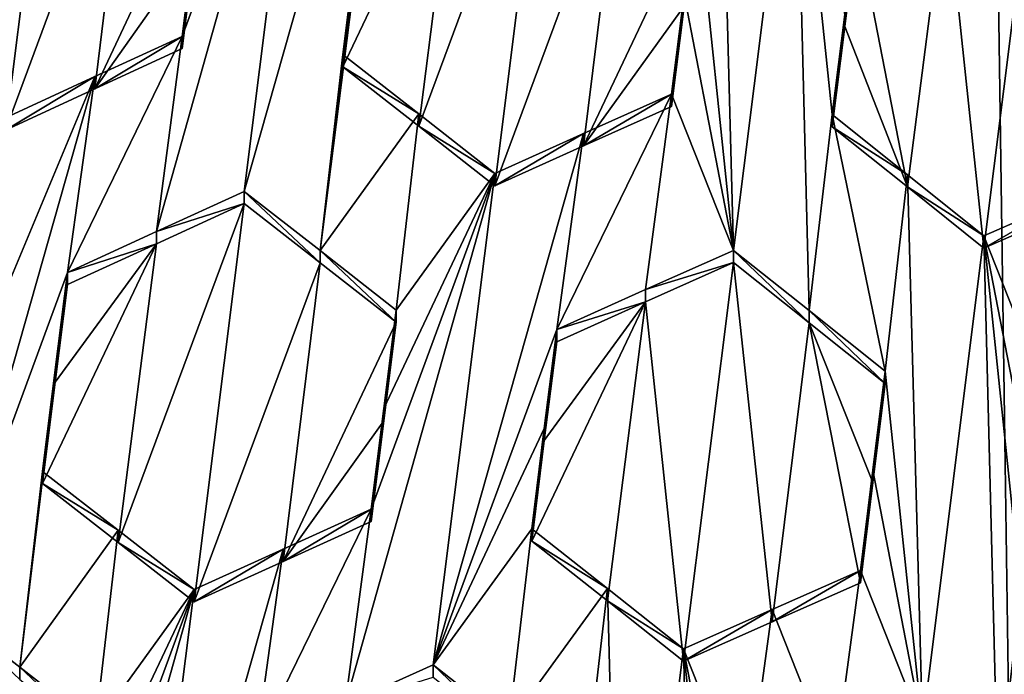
# Model space of a CAD drawing. Header units: metres. Extents: x -28 to 28, y -243 to 28.
# Tile 14 of 147: x -1.541 to -0.204, y -226.331 to -225.442. Entities that reach past the tile are written whole.
import ezdxf

# ---------------------------------------------------------------- set-up
doc = ezdxf.new("R2010")
doc.units = ezdxf.units.M
doc.layers.add('solid_10661043', color=7, linetype='CONTINUOUS')

msp = doc.modelspace()

# ---------------------------------------------------------------- linework, layer by layer
at = {"layer": 'solid_10661043'}
for points in [[(-6.468189, -240.147827, 149.682373), (0, -240.141998, 149.723801), (-2.982479, -33.177227, 120.627815)], [(0, -240.141998, 149.723801), (-0.000043, -33.363544, 120.662979), (-2.982479, -33.177227, 120.627815)], [(-3.305357, -235.757614, 145.381073), (-4.885979, -33.363503, 116.919937), (0.002991, -33.878384, 117.022713)], [(0, -235.869141, 145.41066), (-3.305357, -235.757614, 145.381073), (0.002991, -33.878384, 117.022713)], [(-5.242968, -219.076813, 116.413437), (8.043475, -227.407623, 118.645668), (-8.043475, -223.244019, 117.530037)], [(-5.242968, -219.076813, 116.413437), (7.775297, -222.446243, 117.316269), (8.043475, -227.407623, 118.645668)], [(-8.043475, -223.244019, 117.530037), (8.043475, -227.407623, 118.645668), (5.242968, -231.574844, 119.762268)], [(-8.043475, -223.244019, 117.530037), (5.242968, -231.574844, 119.762268), (-7.775297, -228.205399, 118.859436)], [(-1.031338, -224.952972, 133.278748), (-1.152596, -225.008484, 133.26561), (-1.236245, -225.675385, 133.231628)], [(-1.031338, -224.952972, 133.278748), (-1.236245, -225.675385, 133.231628), (-1.133313, -225.755783, 133.236755)], [(-1.031338, -224.952972, 133.278748), (-1.133313, -225.755783, 133.236755), (-1.068406, -225.219177, 133.264648)], [(-0.591765, -225.005951, 133.306305), (-0.622256, -225.272705, 133.291824), (-0.571977, -225.755569, 133.270248)], [(-0.591765, -225.005951, 133.306305), (-0.571977, -225.755569, 133.270248), (-0.488328, -225.087952, 133.306931)], [(-1.152596, -225.008484, 133.26561), (-1.35517, -225.729828, 133.218765), (-1.236245, -225.675385, 133.231628)], [(-1.320436, -225.464798, 133.232208), (-1.35517, -225.729828, 133.218765), (-1.152596, -225.008484, 133.26561)], [(-1.320436, -225.464798, 133.232208), (-1.152596, -225.008484, 133.26561), (-1.303125, -225.326843, 133.23909)], [(-1.492643, -225.051926, 133.166763), (-1.66349, -225.512665, 133.132309), (-1.560467, -225.592056, 133.141434)], [(-1.492643, -225.051926, 133.166763), (-1.610912, -225.106934, 133.150742), (-1.66349, -225.512665, 133.132309)], [(-1.389576, -225.131363, 133.175903), (-1.492643, -225.051926, 133.166763), (-1.560467, -225.592056, 133.141434)], [(-0.488328, -225.087952, 133.306931), (-0.571977, -225.755569, 133.270248), (-0.469399, -225.837158, 133.269882)], [(-0.488328, -225.087952, 133.306931), (-0.469399, -225.837158, 133.269882), (-0.43805, -225.571091, 133.284409)], [(-0.488328, -225.087952, 133.306931), (-0.43805, -225.571091, 133.284409), (-0.421008, -225.435074, 133.29187)], [(-0.828375, -225.126633, 133.225845), (-0.999417, -225.586807, 133.192932), (-0.896199, -225.667908, 133.196274)], [(-0.947403, -225.180618, 133.21489), (-0.999417, -225.586807, 133.192932), (-0.828375, -225.126633, 133.225845)], [(-0.828375, -225.126633, 133.225845), (-0.896199, -225.667908, 133.196274), (-0.725622, -225.20755, 133.2285)], [(-1.389576, -225.131363, 133.175903), (-1.560467, -225.592056, 133.141434), (-1.439143, -225.536041, 133.156311)], [(-1.286524, -225.211105, 133.183807), (-1.389576, -225.131363, 133.175903), (-1.439143, -225.536041, 133.156311)], [(-0.947403, -225.180618, 133.21489), (-1.102318, -225.506226, 133.188568), (-0.999417, -225.586807, 133.192932)], [(-0.947403, -225.180618, 133.21489), (-1.085078, -225.368713, 133.195847), (-1.102318, -225.506226, 133.188568)], [(-0.775499, -225.613495, 133.206146), (-0.725622, -225.20755, 133.2285), (-0.896199, -225.667908, 133.196274)], [(-0.775499, -225.613495, 133.206146), (-0.622256, -225.289246, 133.230072), (-0.725622, -225.20755, 133.2285)], [(-1.30313, -225.34346, 133.17717), (-1.286524, -225.211105, 133.183807), (-1.439143, -225.536041, 133.156311)], [(-1.085082, -225.352158, 133.257721), (-1.068406, -225.219177, 133.264648), (-1.133313, -225.755783, 133.236755)], [(-0.283789, -225.263748, 133.243561), (-0.231931, -225.75238, 133.218903), (-0.164107, -225.211105, 133.248489)], [(-0.164107, -225.211105, 133.248489), (-0.231931, -225.75238, 133.218903), (-0.111714, -225.699677, 133.223175)], [(-0.639126, -225.407333, 133.284439), (-0.571977, -225.755569, 133.270248), (-0.622256, -225.272705, 133.291824)], [(-0.283789, -225.263748, 133.243561), (-0.404138, -225.316986, 133.237503), (-0.335555, -225.669464, 133.22113)], [(-0.283789, -225.263748, 133.243561), (-0.335555, -225.669464, 133.22113), (-0.231931, -225.75238, 133.218903)], [(-0.639126, -225.423904, 133.22258), (-0.622256, -225.289246, 133.230072), (-0.775499, -225.613495, 133.206146)], [(-1.303125, -225.326843, 133.23909), (-1.30313, -225.34346, 133.17717), (-1.320436, -225.481415, 133.170212)], [(-1.320436, -225.464798, 133.232208), (-1.303125, -225.326843, 133.23909), (-1.320436, -225.481415, 133.170212)], [(-0.421008, -225.451645, 133.230011), (-0.335555, -225.669464, 133.22113), (-0.404138, -225.316986, 133.237503)], [(-0.421008, -225.451645, 133.230011), (-0.404138, -225.316986, 133.237503), (-0.421008, -225.435074, 133.29187)], [(-1.439143, -225.536041, 133.156311), (-1.320436, -225.481415, 133.170212), (-1.30313, -225.34346, 133.17717)], [(-1.085082, -225.352158, 133.257721), (-1.133313, -225.755783, 133.236755), (-1.102318, -225.489624, 133.250549)], [(-1.085082, -225.352158, 133.257721), (-1.102318, -225.489624, 133.250549), (-1.085078, -225.368713, 133.195847)], [(-1.085078, -225.368713, 133.195847), (-1.102318, -225.489624, 133.250549), (-1.102318, -225.506226, 133.188568)], [(-0.639126, -225.407333, 133.284439), (-0.656168, -225.54335, 133.276978), (-0.571977, -225.755569, 133.270248)], [(-0.639126, -225.407333, 133.284439), (-0.639126, -225.423904, 133.22258), (-0.656168, -225.559952, 133.215027)], [(-0.639126, -225.407333, 133.284439), (-0.656168, -225.559952, 133.215027), (-0.656168, -225.54335, 133.276978)], [(-0.775499, -225.613495, 133.206146), (-0.656168, -225.559952, 133.215027), (-0.639126, -225.423904, 133.22258)], [(-0.421008, -225.451645, 133.230011), (-0.421008, -225.435074, 133.29187), (-0.43805, -225.571091, 133.284409)], [(-0.421008, -225.451645, 133.230011), (-0.43805, -225.571091, 133.284409), (-0.43805, -225.587677, 133.222458)], [(-0.421008, -225.451645, 133.230011), (-0.43805, -225.587677, 133.222458), (-0.335555, -225.669464, 133.22113)], [(-1.320436, -225.464798, 133.232208), (-1.476276, -225.785461, 133.204987), (-1.35517, -225.729828, 133.218765)], [(-1.439144, -225.519409, 133.218384), (-1.476276, -225.785461, 133.204987), (-1.320436, -225.464798, 133.232208)], [(-1.439144, -225.519409, 133.218384), (-1.320436, -225.464798, 133.232208), (-1.439143, -225.536041, 133.156311)], [(-1.320436, -225.464798, 133.232208), (-1.320436, -225.481415, 133.170212), (-1.439143, -225.536041, 133.156311)], [(-1.133313, -225.755783, 133.236755), (-0.999417, -225.57019, 133.254944), (-1.102318, -225.489624, 133.250549)], [(-1.102318, -225.506226, 133.188568), (-1.102318, -225.489624, 133.250549), (-0.999417, -225.57019, 133.254944)], [(-0.999417, -225.586807, 133.192932), (-1.102318, -225.506226, 133.188568), (-0.999417, -225.57019, 133.254944)], [(-1.439144, -225.519409, 133.218384), (-1.560467, -225.575409, 133.203568), (-1.763006, -226.296616, 133.157181)], [(-1.439144, -225.519409, 133.218384), (-1.763006, -226.296616, 133.157181), (-1.644116, -226.241806, 133.171463)], [(-1.439144, -225.519409, 133.218384), (-1.644116, -226.241806, 133.171463), (-1.476276, -225.785461, 133.204987)], [(-1.439144, -225.519409, 133.218384), (-1.439143, -225.536041, 133.156311), (-1.560467, -225.592056, 133.141434)], [(-1.439144, -225.519409, 133.218384), (-1.560467, -225.592056, 133.141434), (-1.560467, -225.575409, 133.203568)], [(-0.812008, -225.863007, 133.253448), (-0.656168, -225.54335, 133.276978), (-0.7755, -225.596893, 133.268143)], [(-0.812008, -225.863007, 133.253448), (-0.691455, -225.808929, 133.262314), (-0.656168, -225.54335, 133.276978)], [(-0.7755, -225.596893, 133.268143), (-0.656168, -225.54335, 133.276978), (-0.775499, -225.613495, 133.206146)], [(-0.656168, -225.54335, 133.276978), (-0.656168, -225.559952, 133.215027), (-0.775499, -225.613495, 133.206146)], [(-0.691455, -225.808929, 133.262314), (-0.571977, -225.755569, 133.270248), (-0.656168, -225.54335, 133.276978)], [(-1.030126, -225.836639, 133.240906), (-0.999417, -225.57019, 133.254944), (-1.133313, -225.755783, 133.236755)], [(-1.030126, -225.836639, 133.240906), (-0.896199, -225.651276, 133.258331), (-0.999417, -225.57019, 133.254944)], [(-0.999417, -225.586807, 133.192932), (-0.999417, -225.57019, 133.254944), (-0.896199, -225.651276, 133.258331)], [(-0.43805, -225.571091, 133.284409), (-0.469399, -225.837158, 133.269882), (-0.365858, -225.919739, 133.268646)], [(-0.43805, -225.571091, 133.284409), (-0.365858, -225.919739, 133.268646), (-0.335555, -225.652847, 133.283127)], [(-0.43805, -225.587677, 133.222458), (-0.43805, -225.571091, 133.284409), (-0.335555, -225.652847, 133.283127)], [(-0.896199, -225.667908, 133.196274), (-0.999417, -225.586807, 133.192932), (-0.896199, -225.651276, 133.258331)], [(-0.335555, -225.669464, 133.22113), (-0.43805, -225.587677, 133.222458), (-0.335555, -225.652847, 133.283127)], [(-0.7755, -225.596893, 133.268143), (-0.896199, -225.651276, 133.258331), (-0.979847, -226.318756, 133.222168)], [(-0.812008, -225.863007, 133.253448), (-0.7755, -225.596893, 133.268143), (-0.979847, -226.318756, 133.222168)], [(-0.7755, -225.596893, 133.268143), (-0.896199, -225.667908, 133.196274), (-0.896199, -225.651276, 133.258331)], [(-0.7755, -225.596893, 133.268143), (-0.775499, -225.613495, 133.206146), (-0.896199, -225.667908, 133.196274)], [(-0.896199, -225.651276, 133.258331), (-1.099188, -226.37265, 133.212021), (-0.979847, -226.318756, 133.222168)], [(-0.896199, -225.651276, 133.258331), (-1.064038, -226.107193, 133.22641), (-1.099188, -226.37265, 133.212021)], [(-1.046883, -225.970337, 133.233749), (-1.064038, -226.107193, 133.22641), (-0.896199, -225.651276, 133.258331)], [(-1.046883, -225.970337, 133.233749), (-0.896199, -225.651276, 133.258331), (-1.030126, -225.836639, 133.240906)], [(-0.315579, -226.403229, 133.244797), (-0.335555, -225.652847, 133.283127), (-0.365858, -225.919739, 133.268646)], [(-0.335555, -225.669464, 133.22113), (-0.335555, -225.652847, 133.283127), (-0.231931, -225.735748, 133.28096)], [(-0.315579, -226.403229, 133.244797), (-0.231931, -225.735748, 133.28096), (-0.335555, -225.652847, 133.283127)], [(-1.236245, -225.692032, 133.169495), (-1.236245, -225.675385, 133.231628), (-1.35517, -225.729828, 133.218765)], [(-1.133314, -225.77243, 133.174591), (-1.236245, -225.675385, 133.231628), (-1.236245, -225.692032, 133.169495)], [(-1.133314, -225.77243, 133.174591), (-1.133313, -225.755783, 133.236755), (-1.236245, -225.675385, 133.231628)], [(-0.231931, -225.75238, 133.218903), (-0.335555, -225.669464, 133.22113), (-0.231931, -225.735748, 133.28096)], [(-0.111715, -225.68306, 133.285187), (-0.231931, -225.75238, 133.218903), (-0.231931, -225.735748, 133.28096)], [(-0.111715, -225.68306, 133.285187), (-0.231931, -225.735748, 133.28096), (-0.14774, -225.948853, 133.270966)], [(-0.111714, -225.699677, 133.223175), (-0.231931, -225.75238, 133.218903), (-0.111715, -225.68306, 133.285187)], [(-1.407185, -226.152557, 133.135559), (-1.236245, -225.692032, 133.169495), (-1.355169, -225.74649, 133.15657)], [(-1.407185, -226.152557, 133.135559), (-1.304069, -226.233002, 133.141037), (-1.236245, -225.692032, 133.169495)], [(-1.355169, -225.74649, 133.15657), (-1.236245, -225.692032, 133.169495), (-1.35517, -225.729828, 133.218765)], [(-1.133314, -225.77243, 133.174591), (-1.236245, -225.692032, 133.169495), (-1.304069, -226.233002, 133.141037)], [(-1.355169, -225.74649, 133.15657), (-1.35517, -225.729828, 133.218765), (-1.476276, -225.785461, 133.204987)], [(-0.213116, -226.485321, 133.242203), (-0.231931, -225.735748, 133.28096), (-0.315579, -226.403229, 133.244797)], [(-0.1645, -226.082565, 133.263809), (-0.231931, -225.735748, 133.28096), (-0.181652, -226.219406, 133.25647)], [(-0.213116, -226.485321, 133.242203), (-0.181652, -226.219406, 133.25647), (-0.231931, -225.735748, 133.28096)], [(-0.1645, -226.082565, 133.263809), (-0.14774, -225.948853, 133.270966), (-0.231931, -225.735748, 133.28096)], [(-1.407185, -226.152557, 133.135559), (-1.355169, -225.74649, 133.15657), (-1.510188, -226.072449, 133.129135)], [(-1.492911, -225.934723, 133.136078), (-1.510188, -226.072449, 133.129135), (-1.355169, -225.74649, 133.15657)], [(-1.492911, -225.934723, 133.136078), (-1.355169, -225.74649, 133.15657), (-1.476276, -225.802139, 133.142715)], [(-1.476276, -225.802139, 133.142715), (-1.355169, -225.74649, 133.15657), (-1.476276, -225.785461, 133.204987)], [(-1.133314, -225.77243, 133.174591), (-1.030126, -225.853302, 133.178696), (-1.133313, -225.755783, 133.236755)], [(-1.030126, -225.853302, 133.178696), (-1.030126, -225.836639, 133.240906), (-1.133313, -225.755783, 133.236755)], [(-0.691455, -225.808929, 133.262314), (-0.571977, -225.772217, 133.208145), (-0.571977, -225.755569, 133.270248)], [(-0.4694, -225.853806, 133.207733), (-0.469399, -225.837158, 133.269882), (-0.571977, -225.755569, 133.270248)], [(-0.571977, -225.772217, 133.208145), (-0.4694, -225.853806, 133.207733), (-0.571977, -225.755569, 133.270248)], [(-1.133314, -225.77243, 133.174591), (-1.304069, -226.233002, 133.141037), (-1.18324, -226.177994, 133.152954)], [(-1.133314, -225.77243, 133.174591), (-1.18324, -226.177994, 133.152954), (-1.030126, -225.853302, 133.178696)], [(-0.691455, -225.808929, 133.262314), (-0.691454, -225.825592, 133.200165), (-0.571977, -225.772217, 133.208145)], [(-0.691454, -225.825592, 133.200165), (-0.639801, -226.313629, 133.178009), (-0.571977, -225.772217, 133.208145)], [(-0.519412, -226.260086, 133.185196), (-0.571977, -225.772217, 133.208145), (-0.639801, -226.313629, 133.178009)], [(-0.519412, -226.260086, 133.185196), (-0.4694, -225.853806, 133.207733), (-0.571977, -225.772217, 133.208145)], [(-1.541098, -226.321762, 133.178482), (-1.476276, -225.785461, 133.204987), (-1.644116, -226.241806, 133.171463)], [(-1.492915, -225.918045, 133.198425), (-1.476276, -225.785461, 133.204987), (-1.541098, -226.321762, 133.178482)], [(-1.492915, -225.918045, 133.198425), (-1.476276, -225.802139, 133.142715), (-1.476276, -225.785461, 133.204987)], [(-1.492915, -225.918045, 133.198425), (-1.492911, -225.934723, 133.136078), (-1.476276, -225.802139, 133.142715)], [(-0.812008, -225.863007, 133.253448), (-0.691454, -225.825592, 133.200165), (-0.691455, -225.808929, 133.262314)], [(-0.691454, -225.825592, 133.200165), (-0.84592, -226.15036, 133.176285), (-0.743166, -226.231644, 133.177567)], [(-0.691454, -225.825592, 133.200165), (-0.828843, -226.014053, 133.183823), (-0.84592, -226.15036, 133.176285)], [(-0.691454, -225.825592, 133.200165), (-0.812008, -225.879669, 133.191254), (-0.828843, -226.014053, 133.183823)], [(-0.812008, -225.863007, 133.253448), (-0.812008, -225.879669, 133.191254), (-0.691454, -225.825592, 133.200165)], [(-0.691454, -225.825592, 133.200165), (-0.743166, -226.231644, 133.177567), (-0.639801, -226.313629, 133.178009)], [(-1.046886, -225.987045, 133.171432), (-1.030126, -225.836639, 133.240906), (-1.030126, -225.853302, 133.178696)], [(-1.046883, -225.970337, 133.233749), (-1.030126, -225.836639, 133.240906), (-1.046886, -225.987045, 133.171432)], [(-0.4694, -225.853806, 133.207733), (-0.365858, -225.936401, 133.206451), (-0.469399, -225.837158, 133.269882)], [(-0.365858, -225.936401, 133.206451), (-0.365858, -225.919739, 133.268646), (-0.469399, -225.837158, 133.269882)], [(-1.046886, -225.987045, 133.171432), (-1.030126, -225.853302, 133.178696), (-1.18324, -226.177994, 133.152954)], [(-0.828845, -225.997375, 133.246109), (-0.812008, -225.863007, 133.253448), (-0.979847, -226.318756, 133.222168)], [(-0.828845, -225.997375, 133.246109), (-0.812008, -225.879669, 133.191254), (-0.812008, -225.863007, 133.253448)], [(-0.39977, -226.207092, 133.191483), (-0.4694, -225.853806, 133.207733), (-0.519412, -226.260086, 133.185196)], [(-0.382695, -226.070801, 133.19902), (-0.365858, -225.936401, 133.206451), (-0.4694, -225.853806, 133.207733)], [(-0.382695, -226.070801, 133.19902), (-0.4694, -225.853806, 133.207733), (-0.39977, -226.207092, 133.191483)], [(-0.828845, -225.997375, 133.246109), (-0.828843, -226.014053, 133.183823), (-0.812008, -225.879669, 133.191254)], [(-1.492915, -225.918045, 133.198425), (-1.541098, -226.321762, 133.178482), (-1.510188, -226.055725, 133.191589)], [(-1.492915, -225.918045, 133.198425), (-1.510188, -226.055725, 133.191589), (-1.492911, -225.934723, 133.136078)], [(-0.382695, -226.070801, 133.19902), (-0.365858, -225.919739, 133.268646), (-0.365858, -225.936401, 133.206451)], [(-0.382693, -226.054092, 133.261307), (-0.365858, -225.919739, 133.268646), (-0.382695, -226.070801, 133.19902)], [(-0.382693, -226.054092, 133.261307), (-0.315579, -226.403229, 133.244797), (-0.365858, -225.919739, 133.268646)], [(-1.492911, -225.934723, 133.136078), (-1.510188, -226.055725, 133.191589), (-1.510188, -226.072449, 133.129135)], [(-1.046883, -225.970337, 133.233749), (-1.064038, -226.123917, 133.164001), (-1.064038, -226.107193, 133.22641)], [(-1.046883, -225.970337, 133.233749), (-1.046886, -225.987045, 133.171432), (-1.064038, -226.123917, 133.164001)], [(-1.18324, -226.177994, 133.152954), (-1.064038, -226.123917, 133.164001), (-1.046886, -225.987045, 133.171432)], [(-0.979847, -226.318756, 133.222168), (-0.84592, -226.133636, 133.238663), (-0.828845, -225.997375, 133.246109)], [(-0.828845, -225.997375, 133.246109), (-0.84592, -226.133636, 133.238663), (-0.828843, -226.014053, 133.183823)], [(-0.828843, -226.014053, 133.183823), (-0.84592, -226.133636, 133.238663), (-0.84592, -226.15036, 133.176285)], [(-1.541098, -226.321762, 133.178482), (-1.407184, -226.135818, 133.198044), (-1.510188, -226.055725, 133.191589)], [(-1.510188, -226.072449, 133.129135), (-1.510188, -226.055725, 133.191589), (-1.407184, -226.135818, 133.198044)], [(-0.382693, -226.054092, 133.261307), (-0.39977, -226.207092, 133.191483), (-0.39977, -226.190369, 133.253876)], [(-0.382693, -226.054092, 133.261307), (-0.39977, -226.190369, 133.253876), (-0.315579, -226.403229, 133.244797)], [(-0.382693, -226.054092, 133.261307), (-0.382695, -226.070801, 133.19902), (-0.39977, -226.207092, 133.191483)], [(-1.407185, -226.152557, 133.135559), (-1.510188, -226.072449, 133.129135), (-1.407184, -226.135818, 133.198044)], [(-1.064038, -226.107193, 133.22641), (-1.219878, -226.427353, 133.201035), (-1.099188, -226.37265, 133.212021)], [(-1.18324, -226.161255, 133.215408), (-1.219878, -226.427353, 133.201035), (-1.064038, -226.107193, 133.22641)], [(-1.18324, -226.177994, 133.152954), (-1.18324, -226.161255, 133.215408), (-1.064038, -226.107193, 133.22641)], [(-1.064038, -226.123917, 133.164001), (-1.18324, -226.177994, 133.152954), (-1.064038, -226.107193, 133.22641)], [(-1.541098, -226.321762, 133.178482), (-1.437996, -226.402023, 133.184601), (-1.407184, -226.135818, 133.198044)], [(-1.437996, -226.402023, 133.184601), (-1.304069, -226.216248, 133.203552), (-1.407184, -226.135818, 133.198044)], [(-1.407185, -226.152557, 133.135559), (-1.407184, -226.135818, 133.198044), (-1.304069, -226.216248, 133.203552)], [(-0.877049, -226.399857, 133.224243), (-0.84592, -226.133636, 133.238663), (-0.979847, -226.318756, 133.222168)], [(-0.877049, -226.399857, 133.224243), (-0.743166, -226.214905, 133.240005), (-0.84592, -226.133636, 133.238663)], [(-0.84592, -226.15036, 133.176285), (-0.84592, -226.133636, 133.238663), (-0.743166, -226.214905, 133.240005)], [(-1.407185, -226.152557, 133.135559), (-1.304069, -226.216248, 133.203552), (-1.304069, -226.233002, 133.141037)], [(-0.743166, -226.231644, 133.177567), (-0.84592, -226.15036, 133.176285), (-0.743166, -226.214905, 133.240005)], [(-1.387718, -226.883423, 133.168518), (-1.219878, -226.427353, 133.201035), (-1.18324, -226.161255, 133.215408)], [(-1.387718, -226.883423, 133.168518), (-1.18324, -226.161255, 133.215408), (-1.304069, -226.216248, 133.203552)], [(-1.304069, -226.233002, 133.141037), (-1.304069, -226.216248, 133.203552), (-1.18324, -226.161255, 133.215408)], [(-1.18324, -226.177994, 133.152954), (-1.304069, -226.233002, 133.141037), (-1.18324, -226.161255, 133.215408)], [(-0.519412, -226.260086, 133.185196), (-0.519413, -226.243347, 133.247635), (-0.39977, -226.190369, 133.253876)], [(-0.435305, -226.456039, 133.239304), (-0.39977, -226.190369, 133.253876), (-0.519413, -226.243347, 133.247635)], [(-0.39977, -226.207092, 133.191483), (-0.519412, -226.260086, 133.185196), (-0.39977, -226.190369, 133.253876)], [(-0.315579, -226.403229, 133.244797), (-0.39977, -226.190369, 133.253876), (-0.435305, -226.456039, 133.239304)], [(-1.506977, -226.937744, 133.156693), (-1.304069, -226.216248, 133.203552), (-1.471908, -226.67244, 133.170624)], [(-1.387718, -226.883423, 133.168518), (-1.304069, -226.216248, 133.203552), (-1.506977, -226.937744, 133.156693)], [(-1.454704, -226.535248, 133.177719), (-1.471908, -226.67244, 133.170624), (-1.304069, -226.216248, 133.203552)], [(-1.454704, -226.535248, 133.177719), (-1.304069, -226.216248, 133.203552), (-1.437996, -226.402023, 133.184601)], [(-0.877049, -226.399857, 133.224243), (-0.773728, -226.481598, 133.22551), (-0.743166, -226.214905, 133.240005)], [(-0.72345, -226.964508, 133.203812), (-0.743166, -226.214905, 133.240005), (-0.773728, -226.481598, 133.22551)], [(-0.743166, -226.231644, 133.177567), (-0.743166, -226.214905, 133.240005), (-0.639801, -226.29689, 133.240494)], [(-0.72345, -226.964508, 133.203812), (-0.639801, -226.29689, 133.240494), (-0.743166, -226.214905, 133.240005)], [(-0.213116, -226.485321, 133.242203), (-0.10946, -226.568558, 133.238876), (-0.181652, -226.219406, 133.25647)], [(-0.639801, -226.313629, 133.178009), (-0.743166, -226.231644, 133.177567), (-0.639801, -226.29689, 133.240494)], [(-1.541099, -226.338547, 133.115845), (-1.541098, -226.321762, 133.178482), (-1.644116, -226.241806, 133.171463)], [(-0.519413, -226.243347, 133.247635), (-0.639801, -226.313629, 133.178009), (-0.639801, -226.29689, 133.240494)], [(-0.55561, -226.509338, 133.232941), (-0.519413, -226.243347, 133.247635), (-0.639801, -226.29689, 133.240494)], [(-0.519412, -226.260086, 133.185196), (-0.639801, -226.313629, 133.178009), (-0.519413, -226.243347, 133.247635)], [(-0.435305, -226.456039, 133.239304), (-0.519413, -226.243347, 133.247635), (-0.55561, -226.509338, 133.232941)], [(-0.620758, -227.046158, 133.203537), (-0.639801, -226.29689, 133.240494), (-0.72345, -226.964508, 133.203812)], [(-0.572508, -226.644196, 133.22554), (-0.55561, -226.509338, 133.232941), (-0.639801, -226.29689, 133.240494)], [(-0.589522, -226.779984, 133.218079), (-0.639801, -226.29689, 133.240494), (-0.620758, -227.046158, 133.203537)], [(-0.589522, -226.779984, 133.218079), (-0.572508, -226.644196, 133.22554), (-0.639801, -226.29689, 133.240494)], [(-1.541099, -226.338547, 133.115845), (-1.437996, -226.418823, 133.121933), (-1.541098, -226.321762, 133.178482)], [(-1.437996, -226.418823, 133.121933), (-1.437996, -226.402023, 133.184601), (-1.541098, -226.321762, 133.178482)], [(-0.979847, -226.33551, 133.159622), (-0.979847, -226.318756, 133.222168), (-1.099188, -226.37265, 133.212021)], [(-0.877049, -226.416626, 133.161667), (-0.979847, -226.318756, 133.222168), (-0.979847, -226.33551, 133.159622)], [(-0.877049, -226.416626, 133.161667), (-0.877049, -226.399857, 133.224243), (-0.979847, -226.318756, 133.222168)]]:
    msp.add_3dface(points, dxfattribs=at)

doc.saveas('drawing.dxf')
